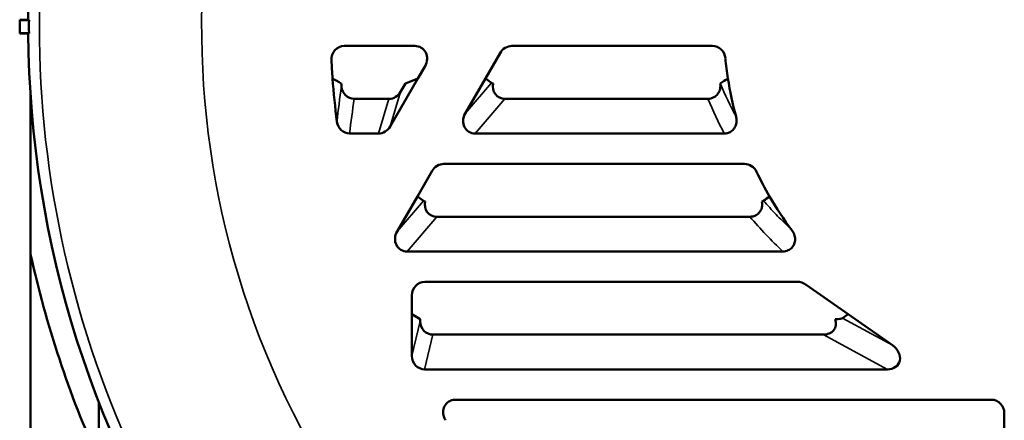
# Model space of a CAD drawing. Header units: inches. Extents: x 1 to 237, y 4 to 150.
# Tile 41 of 237: x 41.76 to 46.31, y 111.08 to 112.93. Entities that reach past the tile are written whole.
import ezdxf

# ---------------------------------------------------------------- set-up
doc = ezdxf.new("R2010")
doc.units = ezdxf.units.IN
doc.header["$LTSCALE"] = 7
doc.header["$MEASUREMENT"] = 0
doc.layers.add('Visible (ANSI)', color=7, linetype='Continuous', lineweight=50)
doc.layers.add('Visible Narrow (ANSI)', color=7, linetype='Continuous', lineweight=35)

msp = doc.modelspace()

# ---------------------------------------------------------------- linework, layer by layer
at = {"layer": 'Visible (ANSI)'}
for p, q in [((41.7993, 112.9281), (41.7595, 112.9281)), ((41.7595, 112.926), (41.7595, 112.9281)), ((41.7595, 112.866), (41.7595, 112.926)), ((41.8025, 112.926), (41.7595, 112.926)), ((41.7595, 112.864), (41.7595, 112.866)), ((41.8025, 112.866), (41.7595, 112.866)), ((41.7595, 112.864), (41.7993, 112.864)), ((43.5836, 112.807), (43.2577, 112.807)), ((43.9772, 112.7743), (43.9095, 112.657)), ((44.958, 112.807), (44.0317, 112.807)), ((43.5977, 112.657), (43.6308, 112.7144)), ((43.4696, 112.4351), (43.5977, 112.657)), ((43.5977, 112.657), (43.54, 112.634)), ((43.9095, 112.657), (43.8159, 112.4949)), ((43.9371, 112.6366), (43.9095, 112.657)), ((43.5176, 112.5953), (43.54, 112.634)), ((41.8097, 107.646), (41.8097, 112.5796)), ((43.3041, 112.5632), (43.4642, 112.5632)), ((43.9998, 112.5632), (44.9368, 112.5632)), ((43.2828, 112.403), (43.4162, 112.403)), ((43.8629, 112.403), (45.0121, 112.403)), ((43.6631, 112.2303), (43.5954, 112.113)), ((45.1056, 112.263), (43.7176, 112.263)), ((43.5954, 112.113), (43.5018, 111.9509)), ((43.623, 112.0926), (43.5954, 112.113)), ((43.6857, 112.0192), (45.131, 112.0192)), ((43.5488, 111.859), (45.283, 111.859)), ((45.3482, 111.719), (43.6295, 111.719)), ((45.5847, 111.569), (45.39, 111.7054)), ((43.5705, 111.6563), (43.5705, 111.569)), ((43.5705, 111.569), (43.5705, 111.377)), ((43.609, 111.546), (43.5705, 111.569)), ((45.5847, 111.569), (45.558, 111.551)), ((45.7891, 111.426), (45.5847, 111.569)), ((43.609, 111.546), (43.609, 111.5371)), ((43.6674, 111.4752), (45.4693, 111.4752)), ((43.6289, 111.315), (45.7651, 111.315)), ((42.1247, 108.0895), (42.1247, 111.164)), ((46.246, 111.175), (43.7711, 111.175)), ((46.305, 111.025), (46.305, 111.1123))]:
    msp.add_line(p, q, dxfattribs=at)
for radius, start, end in [(4.7713, 145.0722, 179.6146), (4.7681, 179.6395, 180.3605), (4.7713, 180.3854, 214.9278), (3.375, 182.6229, 184.0608), (1.56, 185.3737, 188.8127), (3.375, 184.0608, 187.4709), (1.56, 188.8127, 195.4335), (3.3365, 184.5048, 184.7424), (1.56, 205.434, 210.1273), (1.56, 210.1273, 217.0111), (4.875, 192.4268, 204.2217)]:
    msp.add_arc((46.5705, 112.896), radius, start, end, dxfattribs=at)
for centre, major_axis, ratio, start_param, end_param in [((43.2591, 112.7432), (-0.0118, 0.0629), 0.937907, 6.108684, 7.704839), ((43.5781, 112.7432), (0.0393, 0.0529), 0.9107, 4.839431, 6.878452), ((44.0286, 112.7432), (0.0245, 0.0596), 0.93054, 0.365358, 1.427385), ((44.9576, 112.7432), (0.0035, 0.0638), 0.939209, 4.87019, 6.334426), ((43.3053, 112.627), (0.0099, 0.0632), 0.938505, 1.823667, 3.287346), ((43.4664, 112.627), (0.0184, 0.0615), 0.934792, 3.414826, 4.464484), ((44.0114, 112.6331), (0.0749, -0.0045), 0.089142, 3.277437, 3.622133), ((44.0062, 112.627), (0.0432, 0.0506), 0.901928, 2.118691, 3.798441), ((44.9171, 112.6328), (0.0779, 0.0029), 0.109938, 6.089815, 6.103171), ((43.2836, 112.4669), (0.0069, 0.0635), 0.93919, 1.825037, 3.244011), ((43.8693, 112.4669), (0.0432, 0.0506), 0.901928, 1.773994, 3.798441), ((43.4184, 112.4669), (0.0184, 0.0615), 0.934792, 3.414826, 4.464484), ((43.7145, 112.1992), (0.0245, 0.0596), 0.93054, 0.365358, 1.427385), ((45.1079, 112.1991), (-0.019, 0.0614), 0.933916, 4.865517, 6.001231), ((43.6973, 112.0891), (0.0749, -0.0045), 0.089142, 3.277437, 3.622133), ((45.1234, 112.0891), (0.071, 0.0046), 0.091686, 5.788259, 6.142252), ((43.6921, 112.083), (0.0432, 0.0506), 0.901928, 2.118691, 3.798441), ((43.5552, 111.9229), (0.0432, 0.0506), 0.901928, 1.773994, 3.798441), ((43.6306, 111.6552), (-0.0091, 0.0633), 0.938555, 6.148857, 7.701753), ((45.3569, 111.6552), (0.0525, -0.0446), 0.8717, 1.6778, 2.343319), ((45.4442, 111.5451), (0.1141, 0.0063), 0.0437, 5.49044, 6.210127), ((43.6692, 111.539), (0.015, 0.0623), 0.936533, 1.822036, 3.363019), ((45.4555, 111.539), (-0.0664, 0.036), 0.794425, 2.168957, 3.848707), ((45.7513, 111.3789), (0.0664, -0.036), 0.794425, 5.310549, 7.709986), ((43.6307, 111.3789), (0.015, 0.0623), 0.936533, 1.822036, 3.363019), ((46.2449, 111.1112), (0.0091, 0.0633), 0.938555, 4.864618, 6.417513)]:
    msp.add_ellipse(centre, major_axis=major_axis, ratio=ratio, start_param=start_param, end_param=end_param, dxfattribs=at)
for points, weights in [([(41.8025, 112.926), (41.8009, 112.9271), (41.7993, 112.9281)], [1.0000016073, 1.00000117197, 1.00000067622]), ([(41.7993, 112.864), (41.8009, 112.865), (41.8025, 112.866)], [1.00000067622, 1.00000117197, 1.00000160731])]:
    msp.add_rational_spline(points, weights, degree=2, dxfattribs=at)
for points in [[(43.2443, 112.634), (43.2308, 112.6417), (43.2174, 112.6494), (43.204, 112.657)], [(45.0289, 112.657), (45.0172, 112.6494), (45.0055, 112.6418), (44.9938, 112.6341)], [(45.2212, 112.113), (45.2121, 112.1063), (45.2029, 112.0995), (45.1937, 112.0927)]]:
    msp.add_open_spline(points, degree=3, dxfattribs=at)
for points, knots in [([(44.9368, 112.5632), (44.9414, 112.5632), (44.9459, 112.5637), (44.9551, 112.566), (44.9596, 112.5678), (44.9705, 112.5737), (44.9762, 112.5786), (44.9857, 112.5904), (44.9892, 112.5972), (44.993, 112.6094), (44.9939, 112.6144), (44.9946, 112.6244), (44.9944, 112.6292), (44.9936, 112.634)], [0, 0, 0, 0, 0.0346953, 0.0346953, 0.0719447, 0.0719447, 0.1289442, 0.1289442, 0.1870037, 0.1870037, 0.226071, 0.226071, 0.2627746, 0.2627746, 0.2627746, 0.2627746]), ([(45.0668, 112.4809), (45.0682, 112.4757), (45.069, 112.4703), (45.0694, 112.459), (45.0688, 112.4532), (45.0656, 112.4402), (45.0625, 112.4332), (45.0539, 112.4209), (45.0486, 112.4157), (45.0376, 112.4088), (45.0325, 112.4065), (45.0223, 112.4037), (45.0172, 112.403), (45.0121, 112.403)], [-0.2810047, -0.2810047, -0.2810047, -0.2810047, -0.2397588, -0.2397588, -0.1953196, -0.1953196, -0.1377244, -0.1377244, -0.0811246, -0.0811246, -0.0389286, -0.0389286, 0, 0, 0, 0]), ([(45.131, 112.0192), (45.1358, 112.0192), (45.1406, 112.0198), (45.1504, 112.0222), (45.1553, 112.0242), (45.1659, 112.0303), (45.1711, 112.0349), (45.1798, 112.0461), (45.1831, 112.0526), (45.1865, 112.0646), (45.1873, 112.0698), (45.1875, 112.08), (45.1871, 112.0851), (45.1861, 112.09)], [0, 0, 0, 0, 0.0368596, 0.0368596, 0.0769163, 0.0769163, 0.129938, 0.129938, 0.1851447, 0.1851447, 0.2247785, 0.2247785, 0.2631132, 0.2631132, 0.2631132, 0.2631132]), ([(45.3248, 111.957), (45.3292, 111.9512), (45.3327, 111.9447), (45.3379, 111.9305), (45.3394, 111.9227), (45.3394, 111.9075), (45.3381, 111.9004), (45.3328, 111.887), (45.329, 111.881), (45.3194, 111.871), (45.3139, 111.8672), (45.3038, 111.8625), (45.2996, 111.8611), (45.2912, 111.8594), (45.2871, 111.859), (45.283, 111.859)], [-0.3409178, -0.3409178, -0.3409178, -0.3409178, -0.285702, -0.285702, -0.2256892, -0.2256892, -0.1704589, -0.1704589, -0.1161576, -0.1161576, -0.0651323, -0.0651323, -0.0313568, -0.0313568, 0, 0, 0, 0]), ([(43.7257, 111.0801), (43.7221, 111.0858), (43.7193, 111.0919), (43.7153, 111.1055), (43.7143, 111.1129), (43.715, 111.1279), (43.7167, 111.1352), (43.7227, 111.1488), (43.727, 111.1549), (43.7373, 111.1646), (43.7431, 111.1683), (43.7563, 111.1737), (43.7637, 111.175), (43.7711, 111.175)], [-0.3298769, -0.3298769, -0.3298769, -0.3298769, -0.2787672, -0.2787672, -0.2221892, -0.2221892, -0.1649384, -0.1649384, -0.1087897, -0.1087897, -0.0566381, -0.0566381, 0, 0, 0, 0])]:
    msp.add_open_spline(points, degree=3, knots=knots, dxfattribs=at)
at = {"layer": 'Visible Narrow (ANSI)'}
for p, q in [((43.5176, 112.5953), (43.4696, 112.4351)), ((43.8159, 112.4949), (43.9371, 112.6366)), ((43.4162, 112.403), (43.4642, 112.5632)), ((43.9998, 112.5632), (43.8629, 112.403)), ((43.5018, 111.9509), (43.623, 112.0926)), ((43.6857, 112.0192), (43.5488, 111.859)), ((45.558, 111.551), (45.7891, 111.426)), ((43.5705, 111.377), (43.609, 111.5371)), ((43.6674, 111.4752), (43.6289, 111.315)), ((45.7651, 111.315), (45.4693, 111.4752))]:
    msp.add_line(p, q, dxfattribs=at)
for radius, start, end in [(3.971, 140.7033, 210), (4.72, 154.1751, 205.7242)]:
    msp.add_arc((46.5705, 112.896), radius, start, end, dxfattribs=at)
for centre, major_axis, ratio, start_param, end_param in [((45.7397, 112.1908), (0.3288, 2.9866), 0.841908, 1.519541, 1.574254), ((46.1686, 113.134), (-0.5675, 1.4042), 0.842892, 1.586166, 1.69834), ((46.5705, 112.0203), (0, 3.4086), 0.970681, 1.410853, 1.458281), ((46.1714, 113.0809), (-0.5818, 1.466), 0.848749, 1.587135, 1.699472), ((46.2305, 112.9701), (1.0481, -1.3178), 0.863147, 4.747893, 4.87929)]:
    msp.add_ellipse(centre, major_axis=major_axis, ratio=ratio, start_param=start_param, end_param=end_param, dxfattribs=at)
msp.add_open_spline([(45.1937, 112.0927), (45.2121, 112.0716), (45.2313, 112.0506), (45.2705, 112.0097), (45.2905, 111.9897), (45.3158, 111.9655), (45.3203, 111.9612), (45.3248, 111.957)], degree=3, knots=[0, 0, 0, 0, 0.00506582, 0.00506582, 0.00993614, 0.00993614, 0.01098136, 0.01098136, 0.01098136, 0.01098136], dxfattribs=at)

doc.saveas('drawing.dxf')
